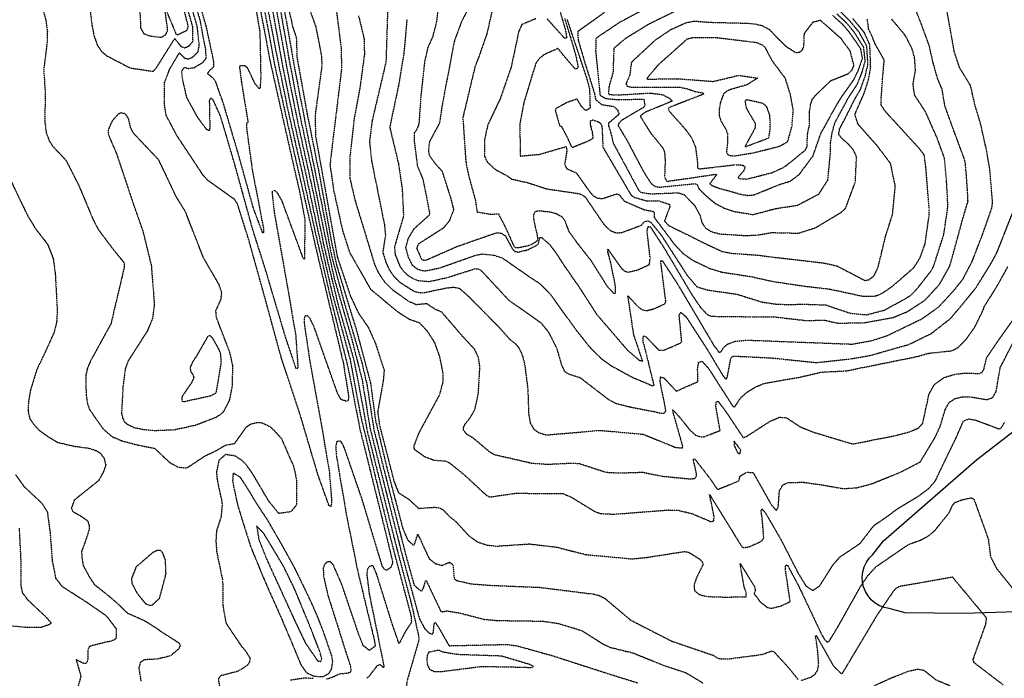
# Model space of a CAD drawing. Header units: feet. Extents: x 2234729 to 2255890, y 588345 to 614924.
# Tile 37 of 88: x 2245944 to 2246853, y 594026 to 594634. Entities that reach past the tile are written whole.
import ezdxf

# ---------------------------------------------------------------- set-up
doc = ezdxf.new("R2010")
doc.units = ezdxf.units.FT
doc.header["$MEASUREMENT"] = 0
doc.linetypes.add('OhDOT_USTN3', pattern=[0.22, 0.165, -0.055])
for name, color, linetype in [('DT_X_Contour_Major', 132, 'OhDOT_USTN3'), ('DT_X_Contour_Minor', 136, 'OhDOT_USTN3'), ('Waterbodies', 7, 'Continuous')]:
    doc.layers.add(name, color=color, linetype=linetype)

msp = doc.modelspace()

# ---------------------------------------------------------------- linework, layer by layer
at = {"layer": 'DT_X_Contour_Major'}
for points in [[(2246167.93, 594655.97), (2246180.03, 594590.97), (2246194.1, 594527.3), (2246208.05, 594466.37), (2246218.32, 594421.07), (2246230.51, 594370.07), (2246243.23, 594316.77), (2246248.06, 594286.43), (2246247.63, 594282.25), (2246246.16, 594281.65), (2246241.24, 594283.24), (2246238.07, 594288.49), (2246215.92, 594351.14), (2246212.38, 594358.28), (2246210.11, 594360.64), (2246208.51, 594360.62), (2246207.26, 594359.58), (2246206.95, 594354.6), (2246212.27, 594318.67), (2246222.13, 594264.75), (2246230.27, 594216.57), (2246232.32, 594190.54), (2246232.02, 594184.41), (2246229.93, 594185.52), (2246219.84, 594213.66), (2246203.36, 594269.27), (2246185.91, 594321.98), (2246170.15, 594379.88), (2246155.56, 594432.01), (2246145.3, 594464.5), (2246142.76, 594468.16), (2246118.51, 594485.4), (2246113.85, 594490.36), (2246089.5, 594527.14), (2246079.64, 594545.77), (2246078.2, 594555.22), (2246077.98, 594575.71), (2246082.99, 594588.63), (2246091.84, 594603.52), (2246096.6, 594598.69), (2246100.33, 594597.83), (2246104.33, 594599.7), (2246109.15, 594604.58), (2246110.25, 594610.14), (2246108.31, 594627.96), (2246089.81, 594691.5)], [(2246183.18, 594669.1), (2246190.4, 594633.7), (2246199.19, 594584.03), (2246210.64, 594525.16), (2246223.58, 594461.99), (2246232.65, 594414.61), (2246244.07, 594372.68), (2246260.25, 594317.61), (2246265.13, 594296.35), (2246271.42, 594255.3), (2246286.12, 594197.12), (2246301.2, 594138.39), (2246308.6, 594111.8), (2246314.2, 594106.91), (2246315.81, 594106.67), (2246317.47, 594109.82), (2246318.95, 594115.8), (2246319.61, 594116.32), (2246333.09, 594087.99), (2246334.55, 594087.3), (2246338.82, 594088.15), (2246350.36, 594086.26), (2246373.35, 594080.32), (2246385.01, 594079.24), (2246427.77, 594078.64), (2246442.01, 594076.47), (2246463.35, 594069.99), (2246482.49, 594057.78), (2246489.6, 594054.43), (2246510.52, 594049.33), (2246538.71, 594037.95), (2246559.62, 594030.95), (2246575.45, 594021.39)], [(2245965.68, 594644.21), (2245968.51, 594633.92), (2245969.95, 594623.12), (2245969.62, 594612.23), (2245966.58, 594588.05), (2245967.87, 594568.21), (2245967.69, 594539.43), (2245968.9, 594529.85), (2245971.58, 594522.42), (2245975.14, 594516.98), (2245987.18, 594504.22), (2245999.15, 594480.69), (2246012.46, 594448.78), (2246017.02, 594440.28), (2246029.31, 594423.86), (2246040.76, 594409.62), (2246040.91, 594405.41), (2246028.67, 594353.35), (2246009.88, 594319.08), (2246006.91, 594312.09), (2246005.39, 594305.69), (2246005.72, 594287.27), (2246006.95, 594279.63), (2246008.86, 594273.9), (2246011.78, 594269.96), (2246015.68, 594264.23), (2246021.28, 594256.34), (2246029.64, 594249.09), (2246038.63, 594245.23), (2246053.71, 594241.23), (2246068.92, 594238.32), (2246082.91, 594225.14), (2246090.67, 594220.92), (2246098.38, 594220.08), (2246101.14, 594221.71), (2246116.18, 594231.66), (2246124.93, 594235.67), (2246134.43, 594241.21), (2246142.87, 594242.74), (2246151.29, 594254.64), (2246153.3, 594257.56), (2246157.89, 594260.81), (2246163.15, 594262.04), (2246167.27, 594262.04), (2246170.54, 594260.73), (2246175.71, 594258.14), (2246179.4, 594254.7), (2246186.1, 594247.2), (2246197.42, 594221.19), (2246199.82, 594209.79), (2246200.03, 594186.07), (2246194.78, 594179.62), (2246183.57, 594178.14), (2246174.45, 594189.4), (2246170.08, 594196.74), (2246169.16, 594198.35), (2246160.1, 594213.72), (2246153.43, 594223.35), (2246149.77, 594226.92), (2246143.06, 594231.32), (2246134.41, 594232.47), (2246128.2, 594226.97), (2246126.11, 594216.2), (2246126.65, 594209.69), (2246129.59, 594195.54), (2246130.6, 594191.17)], [(2246284.32, 594650.83), (2246282.55, 594594.98), (2246269.73, 594540.52), (2246267.38, 594521.49), (2246269.18, 594504.14), (2246281.27, 594444.2), (2246282.1, 594434.82), (2246279.59, 594419.45), (2246282.67, 594409.53), (2246285.4, 594403.57), (2246289.6, 594397.31), (2246295.41, 594391.59), (2246308.01, 594383.62), (2246312.88, 594382.06), (2246317.42, 594381.97), (2246338.28, 594386.38), (2246345.25, 594387.11), (2246350.12, 594386.2), (2246358.79, 594378.62), (2246386.61, 594350.44), (2246397.03, 594338.77), (2246401.57, 594335.44), (2246404.77, 594331.79), (2246407.92, 594325.66), (2246410.54, 594316.48), (2246413.53, 594292.79), (2246414.28, 594269.88), (2246415.84, 594261.38), (2246419.21, 594255.86), (2246423.54, 594252.78), (2246430.77, 594250.59), (2246480.12, 594254.87), (2246520.12, 594251.23), (2246550.2, 594239.03), (2246556.16, 594238.52), (2246556.63, 594240.09), (2246547.41, 594272.49), (2246547.54, 594273.69), (2246553.51, 594267.14), (2246563.06, 594255.27), (2246568.15, 594250.66), (2246572.62, 594248.8), (2246576.51, 594249.05), (2246591.1, 594254.72), (2246587.14, 594277.2), (2246587.44, 594281.17), (2246589.17, 594281.78), (2246596.92, 594271.36), (2246612.32, 594248.14), (2246614.5, 594248.65), (2246637.2, 594263.26), (2246646.05, 594266.98), (2246652.2, 594266.54), (2246665.06, 594258.13), (2246676.43, 594253.44), (2246713.45, 594242.26), (2246752.33, 594249.89), (2246765.73, 594253.42), (2246774.03, 594256.9), (2246778.14, 594261.32), (2246783.92, 594288.23), (2246789.14, 594297.56), (2246797.88, 594303.66), (2246808.36, 594306.82), (2246818.14, 594307.84), (2246830, 594307.36), (2246832.88, 594308.31), (2246834.57, 594311.3), (2246837.07, 594321.73), (2246847.74, 594337.63), (2246866.74, 594364.31)], [(2246440.71, 594650.3), (2246448.15, 594625.02), (2246449.5, 594617.44), (2246447.52, 594616.91), (2246431.49, 594634.77)], [(2246420.78, 594634.98), (2246407.9, 594629.52), (2246405.19, 594623.35), (2246398.08, 594590.14), (2246388.16, 594561.42), (2246376.58, 594536.98), (2246373.64, 594523.76), (2246373.55, 594508.17), (2246376.08, 594502.66), (2246383.5, 594495.78), (2246394.59, 594489.87), (2246398.57, 594486.94), (2246413.04, 594483.74), (2246431.13, 594477.84), (2246461.23, 594473.44), (2246466.24, 594470.73), (2246483.72, 594445.09), (2246489.62, 594439.38), (2246495.31, 594437.19), (2246500.35, 594437.6), (2246518.44, 594444.33), (2246521.3, 594447.81), (2246524.59, 594448.28), (2246527.04, 594447.03), (2246536.34, 594435.7), (2246560.76, 594397.83), (2246569.51, 594387.57), (2246578.99, 594384.57), (2246591.11, 594382.81), (2246606.55, 594380.59), (2246629.95, 594373.32), (2246642.07, 594371.55), (2246656, 594370.91), (2246665.6, 594371.49), (2246688.68, 594370.66), (2246711.25, 594362.99), (2246726.55, 594361.59), (2246742.76, 594365.94), (2246761.95, 594376.37), (2246767.39, 594379.91), (2246772.52, 594385.12), (2246785.61, 594401.8), (2246788.17, 594406.3), (2246797.61, 594435.89), (2246801.36, 594461.63), (2246800.14, 594484.79), (2246798.28, 594505.95), (2246791.65, 594524.34), (2246780.64, 594549.23), (2246770.52, 594564.61), (2246769.25, 594574.46), (2246771.42, 594587.32), (2246770.66, 594598.51), (2246768.29, 594607.41), (2246762.16, 594619.34), (2246754.95, 594628.1), (2246749.36, 594634.58)], [(2246130.6, 594191.17), (2246131.35, 594186.42), (2246130.27, 594174.8), (2246126.11, 594162.2), (2246125.55, 594152.47), (2246126.26, 594142.89), (2246127.26, 594137.85), (2246131.78, 594116.2), (2246132.07, 594093.03), (2246134.92, 594076.69), (2246149.08, 594055.58), (2246152.67, 594051.42), (2246157.16, 594044.41), (2246156.6, 594040.81), (2246154.13, 594037.47), (2246151.33, 594035.52), (2246145.59, 594032.24), (2246129.91, 594028.14), (2246128.13, 594025.89), (2246127.87, 594023.89), (2246131.89, 594002.92)], [(2246710.42, 594002.92), (2246710.83, 594004.98), (2246712.11, 594006.21), (2246717.54, 594005.39), (2246719.97, 594005.94), (2246733.92, 594019.29), (2246747.9, 594025.75), (2246765.24, 594032.58), (2246773.44, 594034.33), (2246779.14, 594033.35), (2246790.04, 594024.7), (2246802.36, 594019.42), (2246806.22, 594017), (2246809.85, 594013.29), (2246815.6, 594002.92)]]:
    msp.add_lwpolyline(points, dxfattribs=at)
at = {"layer": 'DT_X_Contour_Minor'}
for points in [[(2246053.27, 594689.55), (2246056.06, 594626.41), (2246058.75, 594621.5), (2246063.61, 594619.37), (2246065.83, 594618.94)], [(2246163.72, 594658.62), (2246175.4, 594596.53), (2246188.89, 594536.13), (2246202.82, 594475), (2246207.75, 594449.61), (2246207.28, 594412.9), (2246206.12, 594413.98), (2246186.85, 594466.12), (2246182.82, 594473.66), (2246180.17, 594476.11), (2246178.43, 594476.07), (2246177.33, 594475), (2246179.39, 594456.13), (2246188.93, 594402.69), (2246199.21, 594343.02), (2246201.35, 594311.97), (2246199.59, 594311.84), (2246189.79, 594341.19), (2246171.16, 594403.96), (2246159.51, 594440.48), (2246143.35, 594499.2), (2246129.97, 594544.69), (2246123.19, 594559.76), (2246120.7, 594562.1), (2246119.45, 594559.26), (2246119.95, 594533.74), (2246119.11, 594531.61), (2246117.09, 594532.56), (2246108.73, 594543.83), (2246098.65, 594562.33), (2246094.66, 594579.78), (2246094.06, 594586.59), (2246096.42, 594590.08), (2246100.29, 594589.09), (2246105.4, 594589.79), (2246113.6, 594594.77), (2246116.53, 594598.42), (2246116.26, 594606.17), (2246110.88, 594634.1), (2246093.4, 594693.38)], [(2246159.9, 594659.07), (2246166.14, 594622.86), (2246166.99, 594581.28), (2246166.33, 594570.51), (2246165.44, 594570.5), (2246161.66, 594575.01), (2246154.99, 594589.31), (2246152.44, 594591.48), (2246148.34, 594591.51), (2246147.3, 594590.96), (2246149.13, 594576.35), (2246155.16, 594539.65), (2246154.76, 594539.02), (2246154.1, 594539.25), (2246153.62, 594535.84), (2246159.03, 594495.72), (2246169.5, 594441.33), (2246169.61, 594437.47), (2246168.72, 594437.33), (2246160.17, 594460.1), (2246146.5, 594509.33), (2246132.53, 594556.68), (2246125.5, 594576.44), (2246123.58, 594579.64), (2246117.7, 594584.36), (2246120.25, 594587.71), (2246123.53, 594590.44), (2246123.5, 594595.97), (2246116.65, 594628.08), (2246100.51, 594682.87)], [(2246005.34, 594677.06), (2246011.12, 594628.87), (2246013.26, 594618.43), (2246016.06, 594610.64), (2246019.9, 594604.89), (2246024.98, 594600.63), (2246046.39, 594589.59), (2246067.69, 594586.39), (2246070.55, 594589.56), (2246087.52, 594616.64), (2246093.2, 594609.58), (2246096.65, 594608.13), (2246100.7, 594609.8), (2246104.44, 594614.29), (2246104.14, 594627.89), (2246093.94, 594663.59)], [(2246169.37, 594665.9), (2246180.62, 594606.49), (2246192.2, 594549.63), (2246204.7, 594494.7), (2246217.15, 594438.08), (2246231.58, 594376.3), (2246247.46, 594313.18), (2246258.38, 594256.46), (2246269.87, 594210.18), (2246283.14, 594156.61), (2246288.81, 594132.73), (2246287.16, 594128.36), (2246283.36, 594125.72), (2246281.19, 594126.36), (2246279.17, 594129.44), (2246260.31, 594191.87), (2246244.05, 594238.93), (2246241.66, 594243.72), (2246240.01, 594245.26), (2246237.16, 594244.32), (2246236.24, 594240.81), (2246236.65, 594231.97), (2246246.11, 594176.21), (2246256.67, 594123.96), (2246271.93, 594060.58), (2246272.66, 594055.64), (2246267.3, 594051.6), (2246261.53, 594056.06), (2246257.1, 594067.37), (2246241.84, 594112.51), (2246234.01, 594130.52), (2246231.03, 594133.63), (2246228.24, 594133.24), (2246225.59, 594130.59), (2246224.63, 594127.44), (2246225.01, 594119.84), (2246228.95, 594102.41), (2246238.12, 594073.56), (2246246.77, 594046.04), (2246249.74, 594037.38), (2246250.29, 594033.65), (2246249.44, 594031.15), (2246245.62, 594030.18), (2246240.87, 594030.04), (2246239.05, 594029.62), (2246234.62, 594027.32), (2246227.77, 594024.95)], [(2246190.37, 594655.19), (2246196.43, 594627.45), (2246199.78, 594617.42), (2246200.44, 594599.15), (2246209.75, 594547.33), (2246220.18, 594495.36), (2246231.93, 594430.45), (2246236.93, 594407.48), (2246255.76, 594345.62), (2246268.34, 594298.38), (2246272.8, 594264.69), (2246283.18, 594221.04), (2246297.95, 594164.69), (2246302.58, 594153.73), (2246307.65, 594148.92), (2246308.6, 594148.86), (2246311.96, 594158.98), (2246322.48, 594136.32), (2246328.2, 594131.83), (2246334.15, 594130.1), (2246341.08, 594133.03), (2246343.01, 594132.03), (2246344.52, 594129.71), (2246345.51, 594117.99), (2246347.89, 594116.17), (2246361.35, 594113.09), (2246379.63, 594111.7), (2246424.58, 594109.86), (2246474.38, 594103.63), (2246479.62, 594102.24), (2246484.98, 594099.44), (2246508.47, 594079.59), (2246546.36, 594060.2), (2246584.68, 594047.12), (2246589.7, 594044.04), (2246598.99, 594043.83), (2246629.73, 594047.88), (2246638.62, 594051.06), (2246641.05, 594050.08), (2246653.71, 594036.25), (2246663.14, 594024.73)], [(2246332.51, 594658.46), (2246328.97, 594630.93), (2246325.55, 594618.17), (2246321.1, 594608.04), (2246318.2, 594595.15), (2246314.81, 594563.82), (2246312.96, 594537.68), (2246311.01, 594532.85), (2246308.64, 594529.51), (2246308.49, 594522.87), (2246311.61, 594498.96), (2246316.71, 594486.54), (2246322.78, 594455.86), (2246322.33, 594453.42), (2246308.11, 594440.59), (2246303.07, 594432.19), (2246300.68, 594423.7), (2246302.93, 594415.14), (2246306.66, 594407.65), (2246311.73, 594403.66), (2246318.09, 594402.05), (2246331.66, 594404.69), (2246365.81, 594416.75), (2246371.55, 594417.77), (2246382.17, 594416.61), (2246390.13, 594414), (2246415.67, 594396.22), (2246424.46, 594390.54), (2246434.19, 594380.61), (2246457.78, 594347.93), (2246471.26, 594331), (2246482.1, 594320.5), (2246490.06, 594314.77), (2246510.75, 594303.53), (2246528.98, 594295.86), (2246530.24, 594296), (2246523.08, 594325.17), (2246520.15, 594336.35), (2246519.92, 594340.08), (2246520.6, 594342.08), (2246522.38, 594341.47), (2246534.68, 594328.79), (2246538.89, 594328.79), (2246554.85, 594335.66), (2246555.61, 594336.91), (2246553.27, 594361.2), (2246554.79, 594363.87), (2246559.57, 594359.8), (2246578.87, 594330.02), (2246593.69, 594305.33), (2246596.39, 594302.12), (2246597.61, 594303.48), (2246601.01, 594321.7), (2246603.27, 594323.52), (2246639.9, 594321.62), (2246679.9, 594317.43), (2246711.03, 594320.85), (2246730, 594324.16), (2246765.33, 594334.2), (2246786.13, 594344.37), (2246803.9, 594358.25), (2246809.42, 594364.86), (2246810.92, 594366.54), (2246826.86, 594385.92), (2246840.65, 594408.05), (2246846.53, 594418.81), (2246851.7, 594431.78), (2246861.26, 594456.19)], [(2246362.51, 594651.78), (2246352.69, 594633.2), (2246345.78, 594614.76), (2246337.6, 594572.02), (2246334.3, 594554.4), (2246332.03, 594538.61), (2246322.68, 594521.5), (2246321.71, 594512.62), (2246322.79, 594508.33), (2246327.71, 594501.51), (2246334.37, 594494.14), (2246342.36, 594469.1), (2246344.99, 594458.54), (2246341.01, 594448.25), (2246335.3, 594441.46), (2246312.29, 594426.77), (2246310.91, 594422.95), (2246315.65, 594412.37), (2246319.18, 594411.92), (2246348.65, 594424.84), (2246384.39, 594437.31), (2246389.12, 594437.04), (2246392.75, 594434.59), (2246399.12, 594422.69), (2246401.24, 594420.39), (2246404.39, 594419.39), (2246413.76, 594421.72), (2246423.15, 594426.57), (2246424.5, 594432.88), (2246426.03, 594433.15), (2246433.41, 594426.77), (2246439.3, 594419.11), (2246446.6, 594407.75), (2246461.38, 594386.43), (2246477.07, 594362.03), (2246505.58, 594328.86), (2246516.33, 594319.67), (2246519.57, 594318.75), (2246511.4, 594342.94), (2246505.89, 594379.22), (2246515.08, 594369.18), (2246519.2, 594366.3), (2246523.1, 594365.35), (2246530.17, 594367.21), (2246540.26, 594371.89), (2246540.9, 594374.06), (2246536.18, 594411.3), (2246537.7, 594411.53), (2246551.72, 594389.99), (2246585.22, 594333.36), (2246590, 594326.97), (2246591.37, 594326.9), (2246594.44, 594331.37), (2246598.07, 594334.6), (2246605.03, 594337.12), (2246616.06, 594338.19), (2246656.19, 594336.65), (2246712.74, 594334.5), (2246731.18, 594337.75), (2246745.18, 594342.3), (2246777.59, 594357.96), (2246793.19, 594369.21), (2246807.03, 594384.19), (2246815.34, 594394.72), (2246823.86, 594410.99), (2246833.64, 594436.55), (2246841.88, 594460.03), (2246842.64, 594465.34), (2246840.04, 594496.4), (2246838.31, 594505.81), (2246837.31, 594512.39), (2246831.48, 594538.28), (2246826.22, 594555.81), (2246822.29, 594573.28), (2246812.21, 594589.72), (2246807.25, 594604.62), (2246803.99, 594623.41), (2246800.78, 594640.93)], [(2246383.54, 594655.66), (2246375.64, 594620.87), (2246368.54, 594600.53), (2246364.9, 594591.25), (2246353.55, 594543.76), (2246356.26, 594503.27), (2246358.62, 594491.1), (2246365.11, 594467.36), (2246366.82, 594456.53), (2246378.86, 594454.54), (2246386.41, 594454.76), (2246393.05, 594441.8), (2246401.2, 594423.93), (2246404.22, 594423.62), (2246407.24, 594424.17), (2246415.24, 594425.85), (2246420.59, 594428.75), (2246422.59, 594430.46), (2246422.97, 594432.48), (2246419.32, 594448.37), (2246418.95, 594453.9), (2246420.28, 594456.92), (2246423.33, 594457.84), (2246433.87, 594456.62), (2246439.91, 594454.99), (2246444.78, 594452.33), (2246447.62, 594448.44), (2246451.39, 594438.44), (2246459.02, 594427.91), (2246471.54, 594412.03), (2246486.91, 594387.64), (2246493.01, 594381.33), (2246494.35, 594381.54), (2246494.32, 594388.82), (2246490.04, 594409.77), (2246487.28, 594420.37), (2246487.56, 594422.07), (2246500.08, 594404.36), (2246502.89, 594401.86), (2246506.14, 594400.98), (2246514.65, 594402.93), (2246525.71, 594407.96), (2246526.5, 594413.86), (2246523.61, 594439.29), (2246524.7, 594443.06), (2246526.59, 594442.88), (2246539.21, 594423.49), (2246564.63, 594380.72), (2246572.85, 594368.55), (2246578.73, 594362.19), (2246582.81, 594360.21), (2246619.99, 594359.74), (2246642.15, 594359.54), (2246652.51, 594358.33), (2246669.34, 594356.42), (2246675.77, 594356.42), (2246687.48, 594356.61), (2246699.58, 594353.83), (2246724.54, 594354.3), (2246751.17, 594359.2), (2246763.25, 594364.23)], [(2246065.83, 594618.94), (2246075.28, 594617.86), (2246079.37, 594620.47), (2246081.1, 594624.36), (2246078.1, 594646.28), (2246088.86, 594620.5), (2246090.53, 594620.39), (2246098.74, 594624.31), (2246100.09, 594627.64), (2246096.81, 594641.03)], [(2246176.36, 594650.66), (2246187.69, 594588.2), (2246196.81, 594543.51), (2246207.8, 594494.83), (2246219.53, 594439.79), (2246232.65, 594382.54), (2246249.42, 594320.23), (2246259.24, 594267.88), (2246273.93, 594206.91), (2246289.29, 594145.27), (2246305.79, 594083.11), (2246306.05, 594077.55), (2246300.52, 594069.14), (2246294.62, 594057.85), (2246288.22, 594076.47), (2246273.94, 594122.17), (2246270.93, 594129.17), (2246269.91, 594129.9), (2246267.05, 594129.07), (2246265.53, 594127.01), (2246264.85, 594122.28), (2246267.07, 594103.97), (2246276.79, 594056.52), (2246280.76, 594036.14), (2246280.04, 594035.94), (2246276.93, 594038.64), (2246274.06, 594037.06), (2246266.77, 594027.48), (2246264.6, 594025.73)], [(2246180.58, 594647.99), (2246191.52, 594586.81), (2246201.42, 594537.4), (2246215.45, 594473.98), (2246225.12, 594425.76), (2246238.22, 594371.3), (2246253.03, 594319.36), (2246261.3, 594276.2), (2246265.45, 594253.37), (2246277.99, 594203.66), (2246291.91, 594148.15), (2246306.24, 594093.72), (2246313.24, 594062.37), (2246302.07, 594023.54), (2246300.79, 594013.08), (2246299.81, 594014.54), (2246292.08, 594012), (2246292.03, 594009.15), (2246290.45, 594009.83), (2246291.19, 594005.37), (2246292.45, 594002.92)], [(2246184.79, 594645.34), (2246192.91, 594598.13), (2246202.92, 594546.21), (2246213.99, 594495.1), (2246224.29, 594443.2), (2246234.79, 594395.01), (2246250.91, 594339.24), (2246260.5, 594301.75), (2246267.8, 594257.01), (2246282.06, 594200.39), (2246298.08, 594137.38), (2246313.26, 594081.43), (2246318, 594072.18), (2246322.48, 594067.62), (2246325.53, 594066.49), (2246326.34, 594068.22), (2246327.1, 594076.41), (2246328.06, 594077.51), (2246331.52, 594072.26), (2246340.77, 594055.97), (2246393.75, 594057.1), (2246403.23, 594055.95), (2246435.94, 594046.87), (2246490.87, 594029.16), (2246515.09, 594021.62)], [(2246210.47, 594647.89), (2246217.92, 594627.15), (2246222.94, 594600.79), (2246223.42, 594591.82), (2246217.08, 594545.25), (2246217.61, 594526.8), (2246228.22, 594467.29), (2246237.51, 594415.24), (2246249.64, 594379.16), (2246257.16, 594363.1), (2246266.21, 594350), (2246272.61, 594335.81), (2246280.9, 594310.3), (2246280.01, 594300.75), (2246274.9, 594271.86), (2246276.59, 594259.67), (2246289.95, 594207.79), (2246294.09, 594197.31), (2246303.8, 594191.14), (2246312.71, 594182.79), (2246327.41, 594183.85), (2246331.98, 594183.35), (2246335.18, 594181.58), (2246340.93, 594175.6), (2246347.09, 594170.56), (2246358.72, 594157.87), (2246366.63, 594152.09), (2246375.6, 594148.94), (2246384.56, 594147.92), (2246414.84, 594149.96), (2246439.83, 594147.05), (2246467.2, 594140.11), (2246509.74, 594136.17), (2246523.94, 594137.61), (2246557.92, 594142.94), (2246561.82, 594142.42), (2246572.1, 594135.96), (2246574.57, 594133.28), (2246575.31, 594130.88), (2246569.17, 594118.55), (2246566.96, 594112.27), (2246567.41, 594106.8), (2246571.8, 594103.24), (2246579.06, 594101.39), (2246595.83, 594100.82), (2246615.18, 594101.24), (2246615.13, 594105.19), (2246613.24, 594110.4), (2246609.54, 594132.02), (2246622.75, 594110.61), (2246623.6, 594107.17), (2246622.46, 594104.01), (2246628.2, 594096.29), (2246634.87, 594091.28), (2246638.06, 594090.49), (2246647.33, 594092.72), (2246655.75, 594096.79), (2246651.32, 594126.54), (2246651.64, 594130.65), (2246653.48, 594129.9), (2246663.37, 594111.45), (2246684.73, 594066.37), (2246687.67, 594061.43), (2246689.8, 594059.48), (2246691.68, 594060.01), (2246699.89, 594073.51), (2246720.38, 594110.05), (2246727.65, 594120.88), (2246735.14, 594128.98), (2246758.6, 594145.15), (2246764.96, 594149.42), (2246776.8, 594153.8), (2246783.44, 594157.37), (2246789.36, 594162.37), (2246802.64, 594178.94), (2246805.53, 594185.37), (2246807.79, 594188.24), (2246814.11, 594190.62), (2246823.18, 594192.58), (2246825.52, 594190.91), (2246838.63, 594154.48), (2246840.71, 594138.07), (2246846.19, 594127.42), (2246861.39, 594108.63)], [(2246534.56, 594650.85), (2246498.56, 594631.74), (2246476.49, 594616.98), (2246476.12, 594605.22), (2246480.2, 594564.41), (2246485.42, 594561.32), (2246497.4, 594560.24), (2246520.57, 594560.85), (2246521.62, 594555.38), (2246520.74, 594553.26), (2246500.83, 594541.61), (2246497.65, 594538.7), (2246496.93, 594536.29), (2246504.87, 594523.07), (2246520.4, 594493.66), (2246527.07, 594483.2), (2246530.5, 594480.41), (2246534.61, 594479.36), (2246567.33, 594482.66), (2246569.58, 594482.3), (2246571.65, 594477.7), (2246578.55, 594471.06), (2246586.52, 594464.5), (2246594.38, 594460.24), (2246604.03, 594457.03), (2246621.24, 594454.08), (2246642.36, 594459.69), (2246662.55, 594462.77), (2246682.28, 594473.16), (2246690.54, 594486.02), (2246692.95, 594511.37), (2246692.95, 594520.01), (2246694.56, 594529.68), (2246696.76, 594538.14), (2246699.92, 594544.34), (2246704.13, 594552.05), (2246709.46, 594561.91), (2246717.71, 594574.49), (2246722.09, 594585.34), (2246725.02, 594595.86), (2246723.63, 594608.67), (2246714.99, 594622.46), (2246707.37, 594631.49), (2246698.93, 594639.46)], [(2246557.49, 594645.75), (2246525.12, 594629.88), (2246503.38, 594616.52), (2246492.97, 594607.63), (2246492.14, 594585.11), (2246488.42, 594572.22), (2246487.93, 594566.14), (2246488.77, 594564.98), (2246496.85, 594564.64), (2246526.73, 594566.4), (2246538.18, 594564.82), (2246544.6, 594561.38), (2246546.83, 594558.93), (2246522.46, 594548.8), (2246517.88, 594545.69), (2246517.57, 594544.52), (2246526.87, 594529.54), (2246537.9, 594516.07), (2246539.72, 594512.02), (2246540.33, 594503.96), (2246539.78, 594488.68), (2246541.88, 594484.83), (2246565.29, 594488.18), (2246587.37, 594491.43), (2246587.85, 594490.87), (2246581.49, 594482.7), (2246583.25, 594481.17), (2246590.56, 594478.24), (2246597.46, 594476.52), (2246611.1, 594472.59), (2246616.89, 594471.83), (2246622.38, 594472.33)], [(2246236.88, 594641.62), (2246241.06, 594609.04), (2246241.6, 594589.1), (2246233.81, 594525.01), (2246230.86, 594500.26), (2246234.3, 594476.39), (2246242.39, 594439.67), (2246248.95, 594419.22), (2246268.34, 594385.22), (2246293.04, 594364.62), (2246304.06, 594357.58), (2246313.45, 594354.23), (2246320.6, 594346.56), (2246327.25, 594336.16), (2246332.04, 594322.9), (2246335.01, 594307.86), (2246334.95, 594299.11), (2246332.06, 594287.96), (2246312.71, 594252.11), (2246308.08, 594239.95), (2246308.72, 594237.36), (2246318.16, 594230.66), (2246326.83, 594227.41), (2246337.39, 594226.49), (2246340.96, 594225.03), (2246354.56, 594214.08), (2246375.52, 594194.68), (2246378.25, 594193.29), (2246401.85, 594196.72), (2246445.67, 594196.6), (2246453.88, 594193.06), (2246475.42, 594179.87), (2246480.83, 594178), (2246493.05, 594177.43), (2246543.42, 594181.31), (2246552.09, 594181.08), (2246565.07, 594178), (2246582.51, 594170.56), (2246585.14, 594171.15), (2246585.56, 594175.19), (2246581.31, 594195.64), (2246610.92, 594147.67), (2246612.73, 594146.53), (2246617.8, 594147.3), (2246627.7, 594151.73), (2246630.14, 594153.56), (2246631.39, 594155.62), (2246630.17, 594170.96), (2246628.97, 594180.54), (2246629.66, 594182.25), (2246632.72, 594178.88), (2246646.98, 594154.32), (2246663.25, 594122.61), (2246670.18, 594111.3), (2246676.68, 594106.97), (2246683.03, 594111.28), (2246695.51, 594130.94), (2246701.6, 594137.86), (2246720.29, 594150.44), (2246733.13, 594167), (2246744.77, 594174.9), (2246754.58, 594182.27), (2246774.37, 594194.24), (2246783.67, 594201.19), (2246789.88, 594208.28), (2246796.65, 594222.66), (2246808.87, 594247.78), (2246815.76, 594263.52), (2246820.39, 594265.4), (2246826.66, 594264.45), (2246848.63, 594256.16), (2246850.85, 594257.34), (2246853.57, 594262.13)], [(2246257.29, 594637.62), (2246262.29, 594616.87), (2246262.68, 594602.23), (2246258.77, 594572.82), (2246253.03, 594541.42), (2246249.19, 594506.63), (2246249.19, 594487.93), (2246254.11, 594466.94), (2246272.08, 594407.99), (2246275.59, 594400.31), (2246281.06, 594392.15), (2246288.61, 594384.66), (2246303.66, 594374.09), (2246310.45, 594371.1), (2246320.14, 594372.01), (2246327.91, 594366.87), (2246333.7, 594364.39), (2246353.15, 594341.78), (2246363.93, 594330.23), (2246367.51, 594322.84), (2246369.02, 594313.56), (2246367.55, 594288.47), (2246364.34, 594273.71), (2246359.79, 594265.9), (2246355.04, 594260.01), (2246353.83, 594257.38), (2246354.01, 594255.01), (2246356.68, 594251.64), (2246362.63, 594248.21), (2246377.7, 594235.43), (2246382.47, 594232.51), (2246390.91, 594230.64), (2246416.99, 594224.64), (2246431.6, 594223.54), (2246454.15, 594224.68), (2246461.49, 594224.08), (2246485.86, 594216.16), (2246497.58, 594215.53), (2246519.23, 594216.2), (2246538.72, 594212.39), (2246562.49, 594210.1), (2246566.93, 594210.28), (2246569.07, 594211.8), (2246569.31, 594214.7), (2246566.32, 594227.99), (2246567.69, 594228.45), (2246582.31, 594209.51), (2246588.6, 594200.21), (2246608.44, 594208.16), (2246609.47, 594212.51), (2246615.41, 594216.16), (2246621.46, 594215.95), (2246638.42, 594186.04), (2246642.88, 594180.88), (2246644.66, 594183.51), (2246645.87, 594199.14), (2246648.71, 594204.28), (2246653.54, 594206.62), (2246667.67, 594206.96), (2246685.29, 594204.45), (2246704.94, 594201.1), (2246716.81, 594201.79), (2246730.55, 594205.33), (2246756.66, 594215.86), (2246775.79, 594225.58), (2246789.85, 594248.88), (2246794.14, 594258.24), (2246799.16, 594274.68), (2246802.45, 594280.54), (2246807.89, 594284.22), (2246814.97, 594285.85), (2246822.81, 594285.65), (2246837.37, 594283.28), (2246842.68, 594285.09), (2246845.96, 594290.91), (2246849.71, 594312.87), (2246862.12, 594336.99)], [(2246301.93, 594634.64), (2246299.12, 594603.05), (2246294.06, 594572.86), (2246286.05, 594534.97), (2246294.26, 594500.25), (2246297.55, 594477.73), (2246298.77, 594452.69), (2246290.44, 594424.44), (2246291.02, 594417.42), (2246295.21, 594406.83), (2246298.13, 594402.48), (2246302.21, 594398.51), (2246307.12, 594395.31), (2246312.37, 594393.16), (2246322.41, 594392.32), (2246339.03, 594395.91), (2246364.89, 594404.18), (2246367.43, 594404.05), (2246370.35, 594402.58), (2246385.41, 594386.39), (2246395.67, 594375.36), (2246425.87, 594353.99), (2246432.78, 594345.24), (2246440.22, 594330.47), (2246444.79, 594314.78), (2246447.38, 594309.44), (2246451.12, 594306.92), (2246461.78, 594303.62), (2246475.04, 594293.37), (2246488.6, 594282.97), (2246495.22, 594279.69), (2246509.07, 594276.21), (2246530.23, 594272.22), (2246535.92, 594270.77), (2246539.7, 594270.82), (2246541.04, 594273.25), (2246535.64, 594300.15), (2246536.16, 594304.19), (2246539.01, 594303.4), (2246550.62, 594291.07), (2246570.65, 594299.92), (2246570.29, 594311.91), (2246571.26, 594317.7), (2246574.44, 594318.61), (2246580.47, 594311.89), (2246602.6, 594277.38), (2246604.33, 594276.38), (2246610.42, 594285.23), (2246615.94, 594290.05), (2246623.23, 594294.62), (2246631.47, 594298.14), (2246648.33, 594301.17), (2246664.27, 594303.9), (2246684.63, 594308.62), (2246707.51, 594309.8), (2246772.69, 594322.98), (2246783.58, 594326.05), (2246805.34, 594328.41), (2246811.07, 594331.6), (2246818.34, 594339.17), (2246825.73, 594349.33), (2246833.64, 594365.28), (2246834.94, 594369.16), (2246840.15, 594377.38), (2246846.89, 594388.24), (2246856.82, 594406.16)], [(2246447.56, 594635.13), (2246457.99, 594600.7), (2246460.08, 594589.59), (2246457.51, 594588.41), (2246446.78, 594600.77), (2246441.39, 594607.59), (2246428.59, 594601.8), (2246423.98, 594598.23), (2246420.91, 594593.83), (2246409.71, 594557.09), (2246406.11, 594537.81), (2246406.56, 594508.19), (2246424.26, 594509.75), (2246448.72, 594516.91), (2246449.64, 594513.6), (2246447.5, 594500.73), (2246449.3, 594496.71), (2246458.46, 594492.47), (2246470.63, 594475.21), (2246474.07, 594471.46), (2246478.12, 594469.23), (2246482.82, 594469.04), (2246495.98, 594473.33), (2246498.41, 594471.94), (2246502.35, 594466.71), (2246521.33, 594458.46), (2246528.16, 594457.42), (2246530.01, 594456.49), (2246530.21, 594451.5), (2246548.87, 594426.63), (2246556.25, 594418.79), (2246564.84, 594412.46), (2246581.52, 594404.35), (2246592.81, 594400.98), (2246619.73, 594396.84), (2246640.08, 594392.31), (2246657.54, 594389.72), (2246670.53, 594387.84), (2246692.86, 594385.23), (2246723.34, 594378.63), (2246734.54, 594378.96), (2246740.74, 594381.53), (2246749.93, 594387.8), (2246769.87, 594405.05), (2246775.58, 594413.98), (2246780.26, 594427.02), (2246783.95, 594452.67), (2246784.09, 594459.41), (2246780.97, 594498.56), (2246779.39, 594509.36), (2246775.36, 594514.62), (2246758.77, 594532.83), (2246743.83, 594549.14), (2246739.72, 594555.36), (2246739.83, 594562.04), (2246741.09, 594579.79), (2246742.6, 594596.87), (2246734.43, 594611.29), (2246731.11, 594619.38), (2246728.22, 594625.2), (2246726.97, 594634.73)], [(2246449.75, 594634.18), (2246468.24, 594578.76), (2246470.54, 594570.04), (2246470.85, 594555.37), (2246471.28, 594552.95), (2246468.4, 594550.62), (2246466.36, 594550.61), (2246462.99, 594554.16), (2246458.98, 594560.78), (2246449.92, 594557.71), (2246439.51, 594552.06), (2246438.83, 594550.37), (2246442.87, 594536.43), (2246444.77, 594535.32), (2246450.47, 594524.18), (2246453.5, 594517.24), (2246454.86, 594516.32), (2246469.21, 594522.09), (2246473.93, 594524.84), (2246473.3, 594529.82), (2246471.24, 594537.85), (2246471.56, 594540.82), (2246473.65, 594541.63), (2246479.44, 594539.44), (2246481.93, 594536.43), (2246482.85, 594516.35), (2246508.44, 594472.81), (2246511.09, 594470.31), (2246522.98, 594466.92), (2246534.81, 594466.69), (2246544.17, 594463.61), (2246544.75, 594461.69), (2246539.65, 594448.2), (2246543.6, 594444.07), (2246580.24, 594425.95), (2246593.01, 594420.04), (2246602.16, 594418.34), (2246627.11, 594416.58), (2246635.46, 594415.36), (2246662.04, 594412.32), (2246686.41, 594409.46), (2246698.69, 594406.84), (2246710.68, 594400.64), (2246724.75, 594393.3), (2246728.55, 594394.05), (2246732.96, 594397.41), (2246736.76, 594404.88), (2246743.84, 594434.11), (2246750.25, 594454.25), (2246752.81, 594480.26), (2246748.41, 594501.42), (2246736.09, 594517.6), (2246718.44, 594537.49), (2246715.44, 594546.54), (2246720.54, 594558.23), (2246724.07, 594566.05), (2246728.51, 594580.42), (2246730.07, 594590.35), (2246729.31, 594610.92), (2246724.24, 594622.23), (2246713.5, 594635.26)], [(2246484.1, 594640.68), (2246459.64, 594623.2), (2246459.96, 594615.3), (2246466.54, 594593.15), (2246475.2, 594565.51), (2246476.08, 594560.35), (2246481.63, 594555.82), (2246493.24, 594553.93), (2246496.49, 594550.68), (2246497.8, 594546.78), (2246487.9, 594538.41), (2246487.87, 594536.45), (2246490.12, 594529.74), (2246492.49, 594519.84), (2246516.07, 594476.23), (2246518.14, 594474.62), (2246527.35, 594473.28), (2246552.36, 594474.25), (2246557.73, 594472.56), (2246567.57, 594462.48), (2246572.69, 594452.94), (2246574.23, 594446.71), (2246577.19, 594442.16), (2246582.56, 594438.44), (2246591.07, 594436.25), (2246615.33, 594434.71), (2246625.28, 594435.28), (2246639.04, 594437.52), (2246663.38, 594436.95), (2246679.12, 594441.99), (2246702.88, 594456.22), (2246706.86, 594459.9), (2246715.96, 594484.33), (2246716.97, 594507.67), (2246714.18, 594513.81), (2246709.3, 594519.35), (2246703.83, 594524.1), (2246700.49, 594528), (2246701.3, 594533.15), (2246705.25, 594540.57), (2246708.7, 594547.22), (2246714.78, 594559.59), (2246720.89, 594570.27), (2246725.3, 594582.88), (2246727.55, 594593.11), (2246726.47, 594609.8), (2246719.61, 594622.35), (2246710.44, 594633.37), (2246702.87, 594640.94)], [(2246637.23, 594624.43), (2246630.13, 594628.3), (2246623.75, 594629.9), (2246615.65, 594630.61), (2246581.31, 594631.44), (2246567.28, 594632.59), (2246559.74, 594631.23), (2246545.12, 594624.58), (2246530.68, 594614.77), (2246509.16, 594594.75), (2246507.74, 594583.49), (2246504.19, 594574.94), (2246505.14, 594572.76), (2246508.8, 594571.89), (2246554.86, 594571.65), (2246562.69, 594569.73), (2246567.3, 594567.99), (2246575.95, 594566.28), (2246575.83, 594565.36), (2246543.52, 594552.77), (2246543.27, 594550.54), (2246558.86, 594533.09), (2246564.81, 594524.71), (2246568.29, 594516.54), (2246570.01, 594503.46), (2246570.34, 594497.3), (2246571.39, 594496.28), (2246604.95, 594500.14), (2246612.16, 594499.83), (2246614.24, 594497.64), (2246612.72, 594494.43), (2246607.59, 594488.46), (2246608.68, 594487.34), (2246615.71, 594486.94), (2246638.98, 594492.85), (2246650.2, 594497.97), (2246657.49, 594503.66), (2246667.06, 594511.54), (2246669.6, 594513.49), (2246671.27, 594516.53), (2246671.82, 594528.38), (2246673.64, 594537.25), (2246673.5, 594548.82), (2246674.62, 594555.72), (2246676.37, 594560.96), (2246680.24, 594565.36), (2246693.19, 594577.78), (2246709.63, 594584.38), (2246712.92, 594587.83), (2246714.61, 594591.92), (2246711.17, 594605.15), (2246702.88, 594616.53), (2246688.87, 594628.99), (2246683.62, 594633.41), (2246676.54, 594631.64), (2246668.58, 594621.22), (2246668.09, 594609.38), (2246666.52, 594605.63), (2246664.22, 594603.85), (2246660.99, 594603.52), (2246652.14, 594609.11), (2246642.72, 594618.51), (2246637.23, 594624.43)], [(2246622.38, 594472.33), (2246645.69, 594481.87), (2246655.95, 594485.04), (2246664.31, 594491.36), (2246676.84, 594508.33), (2246681.27, 594521.01), (2246684.09, 594529.15), (2246691.03, 594541.51), (2246693.19, 594545.57), (2246699.57, 594556.89), (2246704.14, 594564.23), (2246714.52, 594578.71), (2246718.87, 594587.79), (2246722.5, 594598.62), (2246720.78, 594607.54), (2246710.37, 594622.57), (2246704.31, 594629.61), (2246694.99, 594637.98)], [(2246763.25, 594364.23), (2246765.34, 594365.39), (2246780.21, 594375.12), (2246793.51, 594389.54), (2246803.21, 594406.79), (2246811.92, 594438.45), (2246813.37, 594444.15), (2246818.32, 594461.11), (2246819.94, 594466.34), (2246819.45, 594476.49), (2246817.68, 594499.96), (2246816.68, 594505.24), (2246806.35, 594532.96), (2246798.7, 594554.16), (2246796, 594569.98), (2246791.79, 594579.82), (2246787.56, 594594.96), (2246784.18, 594610.01), (2246776.54, 594630.95), (2246772.04, 594642.14)], [(2246597.34, 594568.04), (2246594.38, 594565.84), (2246591.37, 594557.75), (2246590.27, 594551.49), (2246590.3, 594545.38), (2246591.88, 594540.43), (2246596.58, 594532.43), (2246597.92, 594528.32), (2246597.85, 594519.47), (2246596.81, 594511.35), (2246598.85, 594508.93), (2246603.95, 594508.26), (2246622.02, 594511.2), (2246646.16, 594517.33), (2246653.44, 594521.55), (2246657.44, 594535.76), (2246658.6, 594549.88), (2246656.07, 594564.76), (2246651.33, 594579.86), (2246639.29, 594596.1), (2246632.89, 594608.17), (2246630.82, 594610.24), (2246624.92, 594612.84), (2246587.84, 594617.33), (2246565.41, 594617.23), (2246560.42, 594616.05), (2246533.39, 594591.86), (2246523.93, 594580.45), (2246523.35, 594579.19), (2246551.91, 594579.64), (2246584.55, 594577.11), (2246608.6, 594582.76), (2246625.55, 594580.1), (2246615.79, 594573.88), (2246601.17, 594569.78), (2246597.34, 594568.04)], [(2246636.14, 594525.39), (2246637.41, 594533.63), (2246637.03, 594545.64), (2246634.07, 594553.72), (2246630.81, 594556.75), (2246615.35, 594560.22), (2246614.02, 594558.91), (2246615.34, 594552.12), (2246623.65, 594537.98), (2246623.19, 594533.79), (2246614.12, 594517.22), (2246614.42, 594516.78), (2246635.57, 594524.77), (2246636.14, 594525.39)], [(2246126.01, 594267.16), (2246130.32, 594270.02), (2246133.01, 594272.61), (2246138.09, 594282.34), (2246140.71, 594294.81), (2246141.25, 594314.38), (2246138.36, 594327.09), (2246126.01, 594359.24), (2246125.54, 594365.25), (2246130.18, 594375.63), (2246131.04, 594381.8), (2246128.42, 594389.59), (2246114.02, 594414.37), (2246097.43, 594456.83), (2246088.76, 594470.96), (2246072.87, 594504.52), (2246061.11, 594516.93), (2246049.48, 594529.27), (2246046.82, 594534.41), (2246045.07, 594542.26), (2246043.45, 594545.34), (2246041.03, 594547.45), (2246038.18, 594548.08), (2246035.23, 594546.83), (2246029.74, 594540.53), (2246026.19, 594532.5), (2246026.07, 594528.43), (2246033.83, 594510.28), (2246049, 594464.87), (2246058.14, 594438.81), (2246065.94, 594407.01), (2246068.7, 594371.21), (2246067.06, 594358.21), (2246062.26, 594346.56), (2246044.71, 594319.34), (2246041.86, 594311.71), (2246039.78, 594295.65), (2246038.42, 594270.57), (2246039.44, 594266.27), (2246041.01, 594262.83), (2246043.47, 594260.8), (2246046.01, 594259.4), (2246050.09, 594257.49), (2246058.87, 594255.58), (2246068.92, 594254.73), (2246087.58, 594255.54), (2246106.84, 594259.74), (2246126.01, 594267.16)], [(2245923.84, 594511.33), (2245951.73, 594453.05), (2245959.36, 594440.59), (2245970.13, 594426.8), (2245975.34, 594413.67), (2245977.25, 594399.58), (2245979.1, 594365.26), (2245978.57, 594355.23), (2245976.22, 594345.6), (2245968.27, 594327.81), (2245960.26, 594311.06), (2245954.24, 594291.61), (2245952.54, 594281.44), (2245952.15, 594272.74), (2245953.81, 594265.41), (2245957.12, 594260.7), (2245962.21, 594255.14), (2245970.44, 594249.12), (2245979.39, 594243.82), (2245994.11, 594240.3), (2246007.98, 594238.43), (2246015.4, 594236.06), (2246018.71, 594233.85), (2246022.18, 594229.39), (2246023.93, 594222.78), (2246021.68, 594216.42), (2246017.29, 594208.43), (2245994.85, 594190.48), (2245992.19, 594183.13), (2245993.21, 594180.08), (2246000.7, 594175.75), (2246007, 594171.42), (2246008.63, 594166.58), (2246008.46, 594163.05), (2246005.07, 594152.44), (2246001.48, 594142.85), (2246002.05, 594135.48), (2246003.25, 594129.62), (2246008.51, 594119.86), (2246013.27, 594112.55), (2246025.05, 594103.27), (2246034.54, 594095.12), (2246043.72, 594086.28), (2246060.5, 594078.7), (2246072.51, 594071.01), (2246074.02, 594069.68), (2246091.76, 594058.38), (2246092.53, 594056.45), (2246091.35, 594053.19), (2246083.69, 594046.5), (2246071.92, 594043.71), (2246059.36, 594042.91), (2246055.67, 594040.37), (2246054.43, 594035.31), (2246056.46, 594022.71)], [(2246128.11, 594330.19), (2246122.65, 594339.85), (2246120.01, 594342.41), (2246117.96, 594341.49), (2246108.46, 594324.88), (2246104.13, 594318.12), (2246101.69, 594312.6), (2246102.31, 594309.02), (2246104.27, 594306.42), (2246105.16, 594303.48), (2246103.28, 594299.24), (2246094.36, 594286.23), (2246093.96, 594282.44), (2246095.28, 594281.28), (2246120.47, 594286.82), (2246125.88, 594289.53), (2246130.62, 594317.75), (2246129.85, 594326.19), (2246128.11, 594330.19)], [(2246603.96, 594241.91), (2246604.64, 594239.43), (2246607.65, 594233.36), (2246609.49, 594233.37), (2246610.21, 594236.72), (2246603.89, 594244.95), (2246603.96, 594241.91)], [(2246178.43, 594098.27), (2246179.48, 594095.98), (2246185.35, 594082.76), (2246187.6, 594077.52), (2246202.06, 594043.24), (2246204.33, 594037.84), (2246209.53, 594030.8), (2246216.56, 594027.76), (2246224.43, 594027.54), (2246229.78, 594030.29), (2246232.31, 594034.17), (2246233.49, 594041.15), (2246232.48, 594046.72), (2246225.04, 594068.38), (2246219.71, 594082.22), (2246213.04, 594097.35), (2246200.55, 594123.32), (2246198.26, 594127.91), (2246188.01, 594146.51), (2246173.23, 594172.16), (2246162.94, 594187.67), (2246154.98, 594200.96), (2246148.38, 594211.11), (2246147.56, 594211.88), (2246141.42, 594215.4), (2246141, 594208.51), (2246142.52, 594200.11), (2246145.64, 594185.68), (2246150.98, 594168.4), (2246157.58, 594147.54), (2246169.53, 594118.51), (2246171.66, 594113.56), (2246178.43, 594098.27)], [(2245940.52, 594214.13), (2245948.54, 594202.83), (2245964.88, 594187.59), (2245969.93, 594179.44), (2245972.52, 594160.36), (2245973.63, 594145.01), (2245974.43, 594134.5), (2245977.6, 594118.24), (2245983.47, 594110.84), (2246004.43, 594097.39), (2246019.58, 594086.97), (2246023.96, 594083.83), (2246025.18, 594082.6), (2246033.34, 594071.75), (2246033.6, 594067.01), (2246033.25, 594062.54), (2246031.52, 594061.26), (2246028.84, 594060.24), (2246024.69, 594059.31), (2246011.47, 594056.14), (2246008.76, 594055.18), (2246007.49, 594052.52), (2246007.17, 594042.56), (2246005.86, 594039.48), (2246002.67, 594039.98), (2245996.53, 594042.97), (2246000.93, 594027.66), (2245996.14, 594011.21)], [(2245943.89, 594164.37), (2245945.29, 594137.34), (2245945.47, 594131.83), (2245945.54, 594111.14), (2245946.79, 594104.98), (2245951.81, 594098.37), (2245962.75, 594088.03), (2245968.37, 594082.88), (2245972.66, 594077.82), (2245973.47, 594076.93), (2245971.67, 594075.43), (2245963.54, 594072.66), (2245949.39, 594072.91), (2245933.32, 594074.51)], [(2246182.22, 594114.33), (2246184.98, 594108.34), (2246195.24, 594085.9), (2246197.41, 594081.08), (2246208.06, 594058.63), (2246219.55, 594041.88), (2246222.35, 594041.49), (2246223.31, 594043.91), (2246221.86, 594049.68), (2246213.02, 594072.33), (2246210.82, 594077.84), (2246197.96, 594108.89), (2246188.19, 594128.98), (2246177.08, 594147.61), (2246169.58, 594159.87), (2246163.19, 594166.31), (2246165.45, 594153.4), (2246171.88, 594137.14), (2246179.26, 594120.82), (2246182.22, 594114.33)], [(2246047.63, 594117.93), (2246048, 594113.49), (2246052.7, 594104.48), (2246060.52, 594094.81), (2246064.8, 594093.18), (2246067.27, 594093.91), (2246069.13, 594095.77), (2246073.56, 594099.79), (2246079.51, 594122.35), (2246078.97, 594135.14), (2246076.5, 594141.67), (2246074.47, 594143.97), (2246071.21, 594143.92), (2246067.52, 594142.14), (2246051.87, 594128.74), (2246047.63, 594117.93)], [(2246665.78, 594023.85), (2246675.26, 594027.12), (2246678.62, 594029.54), (2246681.09, 594033.33), (2246682.13, 594038.87), (2246680.99, 594053.04), (2246679.03, 594064.85), (2246679.87, 594065.29), (2246695.47, 594037.6), (2246702.73, 594030.35), (2246704.04, 594030.52), (2246736.11, 594084.2), (2246751.29, 594106.49), (2246753.86, 594109.32), (2246756.88, 594110.95), (2246805.48, 594119.44), (2246836.81, 594081.74), (2246836.12, 594075.81), (2246824.33, 594042.97), (2246825.16, 594040.68), (2246852.26, 594019.98)], [(2246325.8, 594050.58), (2246322.15, 594049.99), (2246320.87, 594047.93), (2246320.23, 594043.64), (2246320.73, 594038.45), (2246322.91, 594034.16), (2246327.15, 594032.16), (2246333.19, 594032.04), (2246370.85, 594036.83), (2246398.01, 594036.39), (2246417.43, 594035.87), (2246418.64, 594036.89), (2246414.74, 594038.77), (2246389.19, 594046.37), (2246349.47, 594047.72), (2246334.68, 594050.05), (2246331.15, 594051.95), (2246325.8, 594050.58)], [(2246215.25, 594025.63), (2246208.19, 594026.08), (2246194.17, 594024.1)]]:
    msp.add_lwpolyline(points, dxfattribs=at)
at = {"layer": 'Waterbodies'}
msp.add_lwpolyline([(2246884.69, 594087.79), (2246815.94, 594085.71), (2246761.77, 594086.4), (2246747.19, 594090.22), (2246742.6, 594091.21), (2246738.24, 594092.93), (2246734.21, 594095.34), (2246730.63, 594098.37), (2246727.6, 594101.95), (2246725.19, 594105.97), (2246723.47, 594110.34), (2246722.48, 594114.93), (2246722.26, 594119.61), (2246722.81, 594124.27), (2246724.11, 594128.78), (2246726.13, 594133.02), (2246728.81, 594136.86), (2246732.08, 594140.22), (2246741.98, 594152.72), (2246827.92, 594227.72), (2246827.92, 594227.72), (2246861.77, 594253.77)], dxfattribs=at)

doc.saveas('drawing.dxf')
